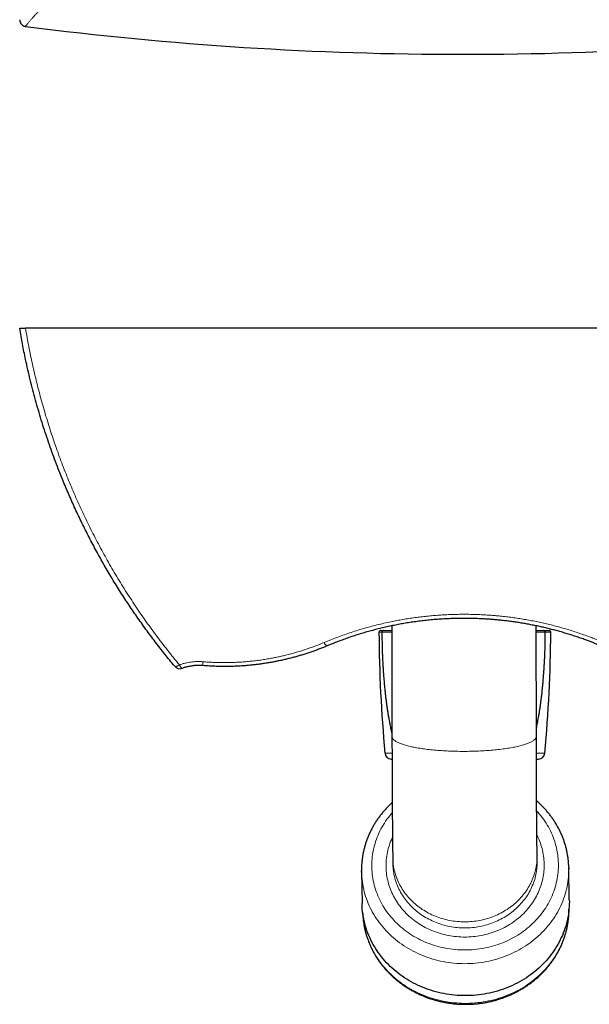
# Model space of a CAD drawing. Header units: millimetres. Extents: x 8 to 1339, y 12 to 1557.
# Tile 2 of 46: x 413 to 579, y 44 to 330. Entities that reach past the tile are written whole.
import ezdxf

# ---------------------------------------------------------------- set-up
doc = ezdxf.new("R2010")
doc.units = ezdxf.units.MM

msp = doc.modelspace()

# ---------------------------------------------------------------- linework, layer by layer
at = {"color": 7, "linetype": 'Continuous', "lineweight": 30}
for p, q in [((668.94, 240.32), (414.58, 240.32)), ((517.88, 152.41), (518.72, 152.41)), ((521.12, 153.77), (521.17, 121.58)), ((563.17, 121.65), (563.12, 153.77)), ((565.28, 152.41), (566.87, 152.41)), ((520.92, 114.96), (521.18, 114.93)), ((563.18, 114.9), (563.83, 114.96)), ((521.39, 86.34), (521.42, 84.57)), ((563.41, 85.28), (563.38, 87.04)), ((563.41, 85.04), (563.41, 85.28)), ((572.75, 74.02), (572.6, 83.32)), ((512.3, 82.31), (512.46, 73.01))]:
    msp.add_line(p, q, dxfattribs=at)
at = {"color": 252, "linetype": 'Continuous', "lineweight": 0}
for p, q in [((518.23, 151.9), (517.38, 151.9)), ((567.37, 151.9), (565.77, 151.9)), ((563.17, 121.61), (563.17, 121.65)), ((519.14, 116.76), (521.17, 116.76)), ((521.18, 114.96), (520.92, 114.96)), ((563.18, 116.76), (565.61, 116.76)), ((563.83, 114.96), (563.19, 114.96)), ((563.38, 86.69), (563.38, 87.04))]:
    msp.add_line(p, q, dxfattribs=at)
at = {"color": 252, "linetype": 'Continuous', "lineweight": 0, "flags": 128}
for points in [[(457.96, 142.01), (458, 141.97), (458.05, 141.95), (458.1, 141.93), (458.17, 141.93), (458.24, 141.93), (458.33, 141.94), (458.42, 141.96), (458.52, 141.99), (458.62, 142.03), (458.73, 142.07), (458.85, 142.13), (458.97, 142.19), (459.09, 142.26), (459.22, 142.33), (459.35, 142.42)], [(460.18, 141.4), (460.14, 141.4), (460.09, 141.4), (460.04, 141.42), (459.99, 141.46), (459.93, 141.5), (459.87, 141.56), (459.81, 141.63), (459.75, 141.71), (459.68, 141.81), (459.62, 141.91), (459.55, 142.03), (459.48, 142.15), (459.41, 142.28), (459.35, 142.42)], [(521.17, 121.58), (521.17, 121.5), (521.19, 121.38), (521.22, 121.27), (521.27, 121.15), (521.33, 121.04), (521.4, 120.93), (521.49, 120.82), (521.59, 120.7), (521.71, 120.59), (521.84, 120.48), (521.99, 120.37), (522.15, 120.26), (522.32, 120.15), (522.51, 120.05), (522.71, 119.94), (522.92, 119.84), (523.15, 119.73), (523.39, 119.63), (523.64, 119.53), (523.9, 119.43), (524.18, 119.33), (524.47, 119.23), (524.77, 119.14), (525.09, 119.04), (525.41, 118.95), (525.75, 118.86), (526.1, 118.78), (526.46, 118.69), (526.83, 118.61), (527.21, 118.52), (527.6, 118.44), (528, 118.37), (528.41, 118.29), (528.83, 118.22), (529.26, 118.15), (529.7, 118.08), (530.14, 118.01), (530.6, 117.95), (531.06, 117.89), (531.53, 117.83), (532.01, 117.77), (532.49, 117.72), (532.98, 117.67), (533.48, 117.62), (533.98, 117.58), (534.49, 117.53), (535.01, 117.5), (535.53, 117.46), (536.05, 117.42), (536.58, 117.39), (537.11, 117.37), (537.65, 117.34), (538.18, 117.32), (538.72, 117.3), (539.27, 117.28), (539.81, 117.27), (540.36, 117.26), (540.91, 117.25), (541.46, 117.25), (542.01, 117.24), (542.56, 117.25), (543.11, 117.25), (543.66, 117.26), (544.2, 117.27), (544.75, 117.28), (545.29, 117.3), (545.84, 117.32), (546.38, 117.34), (546.91, 117.37), (547.45, 117.39), (547.98, 117.42), (548.5, 117.46), (549.03, 117.5), (549.54, 117.53), (550.06, 117.58), (550.56, 117.62), (551.06, 117.67), (551.56, 117.72), (552.05, 117.77), (552.53, 117.83), (553, 117.89), (553.47, 117.95), (553.93, 118.01), (554.38, 118.08), (554.82, 118.15), (555.26, 118.22), (555.68, 118.29), (556.1, 118.37), (556.51, 118.44), (556.9, 118.52), (557.29, 118.61), (557.67, 118.69), (558.03, 118.78), (558.39, 118.86), (558.73, 118.95), (559.06, 119.04), (559.38, 119.14), (559.69, 119.23), (559.99, 119.33), (560.27, 119.43), (560.55, 119.53), (560.81, 119.63), (561.05, 119.73), (561.29, 119.84), (561.51, 119.94), (561.72, 120.05), (561.91, 120.15), (562.09, 120.26), (562.26, 120.37), (562.41, 120.48), (562.55, 120.59), (562.68, 120.7), (562.79, 120.82), (562.88, 120.93), (562.97, 121.04), (563.04, 121.15), (563.09, 121.27), (563.13, 121.38), (563.16, 121.5), (563.17, 121.61)], [(521.25, 99.41), (520.94, 99.06), (520.52, 98.54), (520.11, 98.02), (519.71, 97.48), (519.33, 96.94), (518.96, 96.38), (518.61, 95.82), (518.28, 95.25), (517.96, 94.67), (517.66, 94.09), (517.38, 93.5), (517.12, 92.9), (516.87, 92.29), (516.64, 91.68), (516.42, 91.07), (516.23, 90.45), (516.05, 89.82), (515.89, 89.2), (515.75, 88.56), (515.63, 87.93), (515.52, 87.29), (515.44, 86.65), (515.37, 86.01), (515.32, 85.37), (515.29, 84.72), (515.28, 84.08), (515.29, 83.44), (515.31, 82.79), (515.36, 82.15), (515.42, 81.51), (515.5, 80.87), (515.6, 80.23), (515.72, 79.6), (515.85, 78.96), (516.01, 78.34), (516.18, 77.71), (516.37, 77.09), (516.58, 76.48), (516.81, 75.87), (517.05, 75.26), (517.31, 74.66), (517.59, 74.07), (517.89, 73.49), (518.2, 72.91), (518.53, 72.34), (518.87, 71.78), (519.23, 71.22), (519.61, 70.68), (520, 70.14), (520.41, 69.62), (520.84, 69.1), (521.27, 68.59), (521.73, 68.1), (522.19, 67.61), (522.67, 67.14), (523.17, 66.68), (523.68, 66.23), (524.2, 65.79), (524.73, 65.37), (525.27, 64.96), (525.83, 64.56), (526.4, 64.17), (526.98, 63.8), (527.57, 63.44), (528.17, 63.1), (528.78, 62.77), (529.4, 62.46), (530.02, 62.16), (530.66, 61.87), (531.3, 61.6), (531.96, 61.35), (532.62, 61.11), (533.28, 60.88), (533.95, 60.68), (534.63, 60.49), (535.32, 60.31), (536, 60.15), (536.7, 60.01), (537.39, 59.89), (538.09, 59.78), (538.8, 59.68), (539.5, 59.61), (540.21, 59.55), (540.92, 59.51), (541.63, 59.48), (542.34, 59.47)], [(542.34, 59.47), (543.05, 59.48), (543.76, 59.51), (544.47, 59.55), (545.18, 59.61), (545.88, 59.68), (546.59, 59.78), (547.29, 59.89), (547.99, 60.01), (548.68, 60.15), (549.37, 60.31), (550.05, 60.49), (550.73, 60.68), (551.41, 60.88), (552.07, 61.11), (552.74, 61.35), (553.39, 61.6), (554.04, 61.87), (554.67, 62.16), (555.3, 62.46), (555.93, 62.77), (556.54, 63.1), (557.14, 63.44), (557.73, 63.8), (558.31, 64.17), (558.89, 64.56), (559.44, 64.96), (559.99, 65.37), (560.53, 65.79), (561.05, 66.23), (561.56, 66.68), (562.06, 67.14), (562.54, 67.61), (563.02, 68.1), (563.47, 68.59), (563.91, 69.1), (564.34, 69.62), (564.75, 70.14), (565.15, 70.68), (565.53, 71.22), (565.9, 71.78), (566.25, 72.34), (566.58, 72.91), (566.9, 73.49), (567.19, 74.07), (567.48, 74.66), (567.74, 75.26), (567.99, 75.87), (568.22, 76.48), (568.43, 77.09), (568.63, 77.71), (568.81, 78.34), (568.97, 78.96), (569.11, 79.6), (569.23, 80.23), (569.33, 80.87), (569.42, 81.51), (569.49, 82.15), (569.54, 82.79), (569.57, 83.44), (569.58, 84.08), (569.57, 84.72), (569.55, 85.37), (569.5, 86.01), (569.44, 86.65), (569.36, 87.29), (569.26, 87.93), (569.14, 88.56), (569, 89.2), (568.85, 89.82), (568.68, 90.45), (568.49, 91.07), (568.28, 91.68), (568.05, 92.29), (567.81, 92.9), (567.55, 93.5), (567.27, 94.09), (566.97, 94.67), (566.66, 95.25), (566.33, 95.82), (565.99, 96.38), (565.62, 96.94), (565.25, 97.48), (564.85, 98.02), (564.45, 98.54), (564.02, 99.06), (563.58, 99.56), (563.25, 99.93)], [(542.35, 63.23), (541.75, 63.24), (541.15, 63.26), (540.55, 63.3), (539.95, 63.35), (539.35, 63.41), (538.76, 63.49), (538.16, 63.58), (537.57, 63.69), (536.99, 63.81), (536.4, 63.94), (535.82, 64.09), (535.25, 64.25), (534.68, 64.43), (534.12, 64.62), (533.56, 64.82), (533.01, 65.04), (532.46, 65.27), (531.92, 65.51), (531.39, 65.76), (530.86, 66.03), (530.35, 66.31), (529.84, 66.6), (529.34, 66.9), (528.85, 67.22), (528.37, 67.54), (527.9, 67.88), (527.43, 68.23), (526.98, 68.59), (526.54, 68.96), (526.11, 69.34), (525.69, 69.73), (525.29, 70.13), (524.89, 70.54), (524.51, 70.96), (524.14, 71.39), (523.78, 71.83), (523.43, 72.27), (523.1, 72.73), (522.78, 73.19), (522.47, 73.66), (522.18, 74.13), (521.9, 74.62), (521.64, 75.11), (521.39, 75.6), (521.15, 76.1), (520.93, 76.61), (520.72, 77.12), (520.53, 77.64), (520.36, 78.16), (520.19, 78.68), (520.05, 79.21), (519.92, 79.75), (519.8, 80.28), (519.7, 80.82), (519.62, 81.36), (519.55, 81.9), (519.49, 82.44), (519.46, 82.99), (519.44, 83.53), (519.43, 84.08), (519.44, 84.63), (519.47, 85.17), (519.51, 85.72), (519.56, 86.26), (519.64, 86.8), (519.72, 87.34), (519.83, 87.88), (519.95, 88.41), (520.08, 88.95), (520.23, 89.47), (520.4, 90), (520.58, 90.52), (520.77, 91.04), (520.98, 91.55), (521.21, 92.06), (521.31, 92.26)], [(563.31, 92.87), (563.47, 92.56), (563.71, 92.06), (563.93, 91.55), (564.13, 91.04), (564.33, 90.52), (564.5, 90), (564.66, 89.47), (564.81, 88.95), (564.94, 88.41), (565.06, 87.88), (565.16, 87.34), (565.24, 86.8), (565.31, 86.26), (565.36, 85.72), (565.4, 85.17), (565.42, 84.63), (565.43, 84.08), (565.42, 83.53), (565.39, 82.99), (565.35, 82.44), (565.29, 81.9), (565.22, 81.36), (565.13, 80.82), (565.03, 80.28), (564.91, 79.75), (564.78, 79.21), (564.63, 78.68), (564.46, 78.16), (564.28, 77.64), (564.08, 77.12), (563.87, 76.61), (563.65, 76.1), (563.41, 75.6), (563.16, 75.11), (562.89, 74.62), (562.61, 74.13), (562.31, 73.66), (562, 73.19), (561.68, 72.73), (561.34, 72.27), (560.99, 71.83), (560.63, 71.39), (560.26, 70.96), (559.87, 70.54), (559.47, 70.13), (559.06, 69.73), (558.64, 69.34), (558.21, 68.96), (557.76, 68.59), (557.31, 68.23), (556.84, 67.88), (556.37, 67.54), (555.89, 67.22), (555.39, 66.9), (554.89, 66.6), (554.38, 66.31), (553.86, 66.03), (553.34, 65.76), (552.8, 65.51), (552.26, 65.27), (551.71, 65.04), (551.16, 64.82), (550.6, 64.62), (550.03, 64.43), (549.46, 64.25), (548.89, 64.09), (548.31, 63.94), (547.72, 63.81), (547.14, 63.69), (546.55, 63.58), (545.95, 63.49), (545.36, 63.41), (544.76, 63.35), (544.16, 63.3), (543.56, 63.26), (542.96, 63.24), (542.35, 63.23)], [(521.39, 86.34), (521.39, 86.19), (521.41, 85.7), (521.45, 85.2), (521.49, 84.7), (521.56, 84.21), (521.63, 83.71), (521.73, 83.22), (521.83, 82.73), (521.95, 82.25), (522.08, 81.77), (522.23, 81.29), (522.39, 80.81), (522.57, 80.34), (522.76, 79.87), (522.96, 79.41), (523.17, 78.95), (523.4, 78.5), (523.64, 78.05), (523.9, 77.61), (524.16, 77.17), (524.44, 76.75), (524.74, 76.33), (525.04, 75.91), (525.36, 75.5), (525.68, 75.1), (526.02, 74.71), (526.37, 74.33), (526.73, 73.96), (527.11, 73.59), (527.49, 73.23), (527.88, 72.89), (528.28, 72.55), (528.69, 72.22), (529.12, 71.9), (529.55, 71.59), (529.99, 71.29), (530.43, 71.01), (530.89, 70.73), (531.35, 70.46), (531.83, 70.21), (532.3, 69.97), (532.79, 69.73), (533.28, 69.51), (533.78, 69.3), (534.29, 69.11), (534.8, 68.92), (535.31, 68.75), (535.83, 68.59), (536.35, 68.44), (536.88, 68.31), (537.42, 68.18), (537.95, 68.07), (538.49, 67.98), (539.03, 67.89), (539.58, 67.82), (540.12, 67.76), (540.67, 67.72), (541.22, 67.68), (541.77, 67.67), (542.32, 67.66), (542.87, 67.67), (543.42, 67.68), (543.96, 67.72), (544.51, 67.76), (545.06, 67.82), (545.6, 67.89), (546.14, 67.98), (546.68, 68.07), (547.22, 68.18), (547.75, 68.31), (548.28, 68.44), (548.81, 68.59), (549.33, 68.75), (549.85, 68.92), (550.36, 69.11), (550.86, 69.3), (551.36, 69.51), (551.86, 69.73), (552.34, 69.97), (552.83, 70.21), (553.3, 70.46), (553.76, 70.73), (554.22, 71.01), (554.67, 71.29), (555.11, 71.59), (555.55, 71.9), (555.97, 72.22), (556.39, 72.55), (556.79, 72.89), (557.19, 73.23), (557.57, 73.59), (557.94, 73.96), (558.31, 74.33), (558.66, 74.71), (559, 75.1), (559.33, 75.5), (559.65, 75.91), (559.96, 76.33), (560.25, 76.75), (560.54, 77.17), (560.81, 77.61), (561.06, 78.05), (561.31, 78.5), (561.54, 78.95), (561.76, 79.41), (561.97, 79.87), (562.16, 80.34), (562.34, 80.81), (562.5, 81.29), (562.65, 81.77), (562.79, 82.25), (562.91, 82.73), (563.02, 83.22), (563.12, 83.71), (563.2, 84.21), (563.26, 84.7), (563.31, 85.2), (563.35, 85.7), (563.38, 86.19), (563.38, 86.69)], [(521.42, 84.32), (521.44, 83.93), (521.47, 83.43), (521.52, 82.94), (521.59, 82.44), (521.66, 81.95), (521.75, 81.46), (521.86, 80.97), (521.98, 80.48), (522.11, 80), (522.26, 79.52), (522.42, 79.04), (522.6, 78.57), (522.79, 78.1), (522.99, 77.64), (523.2, 77.18), (523.43, 76.73), (523.67, 76.28), (523.93, 75.84), (524.19, 75.41), (524.47, 74.98), (524.77, 74.56), (525.07, 74.14), (525.39, 73.74), (525.71, 73.34), (526.05, 72.95), (526.4, 72.56), (526.76, 72.19), (527.13, 71.82), (527.52, 71.47), (527.91, 71.12), (528.31, 70.78), (528.72, 70.45), (529.15, 70.13), (529.58, 69.83), (530.02, 69.53), (530.46, 69.24), (530.92, 68.96), (531.38, 68.7), (531.86, 68.44), (532.33, 68.2), (532.82, 67.97), (533.31, 67.75), (533.81, 67.54), (534.31, 67.34), (534.82, 67.16), (535.34, 66.98), (535.86, 66.82), (536.38, 66.68), (536.91, 66.54), (537.45, 66.42), (537.98, 66.31), (538.52, 66.21), (539.06, 66.13), (539.61, 66.06), (540.15, 66), (540.7, 65.95), (541.25, 65.92), (541.8, 65.9), (542.35, 65.89)], [(542.35, 65.89), (542.9, 65.9), (543.44, 65.92), (543.99, 65.95), (544.54, 66), (545.09, 66.06), (545.63, 66.13), (546.17, 66.21), (546.71, 66.31), (547.25, 66.42), (547.78, 66.54), (548.31, 66.68), (548.84, 66.82), (549.36, 66.98), (549.88, 67.16), (550.39, 67.34), (550.89, 67.54), (551.39, 67.75), (551.89, 67.97), (552.37, 68.2), (552.85, 68.44), (553.33, 68.7), (553.79, 68.96), (554.25, 69.24), (554.7, 69.53), (555.14, 69.83), (555.58, 70.13), (556, 70.45), (556.41, 70.78), (556.82, 71.12), (557.21, 71.47), (557.6, 71.82), (557.97, 72.19), (558.34, 72.56), (558.69, 72.95), (559.03, 73.34), (559.36, 73.74), (559.68, 74.14), (559.99, 74.56), (560.28, 74.98), (560.57, 75.41), (560.84, 75.84), (561.09, 76.28), (561.34, 76.73), (561.57, 77.18), (561.79, 77.64), (561.99, 78.1), (562.19, 78.57), (562.37, 79.04), (562.53, 79.52), (562.68, 80), (562.82, 80.48), (562.94, 80.97), (563.05, 81.46), (563.14, 81.95), (563.23, 82.44), (563.29, 82.94), (563.34, 83.43), (563.38, 83.93), (563.41, 84.43), (563.41, 84.92), (563.41, 85.04)], [(572.6, 83.08), (572.6, 82.81), (572.59, 82.1), (572.55, 81.38), (572.5, 80.67), (572.42, 79.96), (572.33, 79.25), (572.21, 78.54), (572.08, 77.83), (571.92, 77.13), (571.74, 76.43), (571.55, 75.74), (571.33, 75.05), (571.09, 74.37), (570.84, 73.69), (570.56, 73.02), (570.27, 72.35), (569.95, 71.7), (569.62, 71.05), (569.27, 70.41), (568.9, 69.77), (568.51, 69.15), (568.1, 68.53), (567.68, 67.93), (567.24, 67.33), (566.78, 66.75), (566.31, 66.18), (565.82, 65.62), (565.31, 65.07), (564.79, 64.53), (564.25, 64), (563.7, 63.49), (563.13, 62.99), (562.55, 62.51), (561.95, 62.03), (561.35, 61.58), (560.73, 61.13), (560.09, 60.71), (559.44, 60.29), (558.79, 59.89), (558.12, 59.51), (557.44, 59.15), (556.75, 58.8), (556.05, 58.46), (555.34, 58.15), (554.62, 57.85), (553.9, 57.57), (553.16, 57.3), (552.42, 57.05), (551.67, 56.82), (550.92, 56.61), (550.16, 56.42), (549.39, 56.24), (548.62, 56.08), (547.85, 55.94), (547.07, 55.82), (546.29, 55.72), (545.5, 55.64), (544.72, 55.57), (543.93, 55.52), (543.14, 55.5), (542.35, 55.49)], [(542.35, 55.49), (541.56, 55.5), (540.77, 55.52), (539.99, 55.57), (539.2, 55.64), (538.42, 55.72), (537.64, 55.82), (536.86, 55.94), (536.08, 56.08), (535.32, 56.24), (534.55, 56.42), (533.79, 56.61), (533.04, 56.82), (532.29, 57.05), (531.55, 57.3), (530.82, 57.57), (530.1, 57.85), (529.38, 58.15), (528.67, 58.46), (527.98, 58.8), (527.29, 59.15), (526.61, 59.51), (525.95, 59.89), (525.29, 60.29), (524.65, 60.71), (524.02, 61.13), (523.4, 61.58), (522.79, 62.03), (522.2, 62.51), (521.62, 62.99), (521.06, 63.49), (520.51, 64), (519.98, 64.53), (519.46, 65.07), (518.96, 65.62), (518.47, 66.18), (518, 66.75), (517.55, 67.33), (517.11, 67.93), (516.69, 68.53), (516.29, 69.15), (515.91, 69.77), (515.54, 70.41), (515.2, 71.05), (514.87, 71.7), (514.56, 72.35), (514.27, 73.02), (514, 73.69), (513.75, 74.37), (513.51, 75.05), (513.3, 75.74), (513.11, 76.43), (512.94, 77.13), (512.79, 77.83), (512.66, 78.54), (512.55, 79.25), (512.46, 79.96), (512.39, 80.67), (512.34, 81.38), (512.31, 82.07)], [(512.66, 70.26), (512.67, 69.99), (512.71, 69.28), (512.77, 68.57), (512.85, 67.86), (512.96, 67.15), (513.08, 66.45), (513.22, 65.75), (513.39, 65.06), (513.57, 64.36), (513.77, 63.68), (513.99, 62.99), (514.24, 62.32), (514.5, 61.65), (514.78, 60.98), (515.08, 60.33), (515.4, 59.68), (515.74, 59.04), (516.09, 58.4), (516.47, 57.78), (516.86, 57.16), (517.27, 56.56), (517.7, 55.96), (518.14, 55.38), (518.61, 54.8), (519.08, 54.24), (519.58, 53.69), (520.09, 53.15), (520.61, 52.62), (521.15, 52.11), (521.71, 51.6), (522.28, 51.12), (522.86, 50.64), (523.46, 50.18), (524.07, 49.73), (524.69, 49.3), (525.33, 48.89), (525.98, 48.48), (526.63, 48.1), (527.3, 47.73), (527.98, 47.37), (528.67, 47.04), (529.37, 46.72), (530.08, 46.41), (530.8, 46.12), (531.53, 45.85), (532.26, 45.6), (533, 45.37), (533.75, 45.15), (534.5, 44.95), (535.26, 44.77), (536.02, 44.6), (536.79, 44.46), (537.56, 44.33), (538.34, 44.22), (539.12, 44.13), (539.9, 44.06), (540.68, 44), (541.46, 43.97), (542.25, 43.95), (543.03, 43.95), (543.82, 43.97), (544.6, 44.01), (545.39, 44.07), (546.17, 44.15), (546.95, 44.24), (547.72, 44.36), (548.49, 44.49), (549.26, 44.64), (550.03, 44.81), (550.78, 44.99), (551.54, 45.2), (552.28, 45.42), (553.02, 45.66), (553.76, 45.92), (554.48, 46.19), (555.2, 46.48), (555.91, 46.79), (556.61, 47.12), (557.3, 47.46), (557.98, 47.82), (558.65, 48.19), (559.31, 48.58), (559.96, 48.98), (560.59, 49.4), (561.21, 49.84), (561.82, 50.29), (562.42, 50.75), (563.01, 51.23), (563.58, 51.72), (564.13, 52.23), (564.67, 52.75), (565.2, 53.28), (565.71, 53.82), (566.2, 54.37), (566.68, 54.94), (567.14, 55.52), (567.59, 56.1), (568.01, 56.7), (568.43, 57.31), (568.82, 57.93), (569.19, 58.55), (569.55, 59.19), (569.89, 59.83), (570.21, 60.48), (570.51, 61.14), (570.79, 61.81), (571.05, 62.48), (571.29, 63.16), (571.52, 63.84), (571.72, 64.53), (571.9, 65.22), (572.07, 65.92), (572.21, 66.62), (572.33, 67.32), (572.44, 68.03), (572.52, 68.74), (572.58, 69.45), (572.62, 70.16), (572.64, 70.87), (572.65, 71.27)]]:
    msp.add_lwpolyline(points, dxfattribs=at)
at = {"color": 7, "linetype": 'Continuous', "lineweight": 30, "flags": 128}
for points in [[(521.42, 84.57), (521.42, 84.43), (521.42, 84.32)], [(572.59, 83.55), (572.59, 83.53), (572.6, 83.08)], [(512.31, 82.07), (512.31, 82.1), (512.3, 82.53)], [(572.75, 74.02), (572.76, 73.51), (572.74, 72.8), (572.71, 72.08), (572.65, 71.37), (572.58, 70.66), (572.48, 69.95), (572.37, 69.24), (572.23, 68.53), (572.08, 67.83), (571.9, 67.14), (571.7, 66.44), (571.49, 65.75), (571.25, 65.07), (570.99, 64.39), (570.72, 63.72), (570.42, 63.06), (570.11, 62.4), (569.78, 61.75), (569.42, 61.11), (569.05, 60.48), (568.67, 59.85), (568.26, 59.24), (567.84, 58.63), (567.4, 58.04), (566.94, 57.45), (566.46, 56.88), (565.97, 56.32), (565.47, 55.77), (564.94, 55.23), (564.41, 54.7), (563.85, 54.19), (563.29, 53.69), (562.71, 53.21), (562.11, 52.74), (561.5, 52.28), (560.88, 51.84), (560.25, 51.41), (559.6, 50.99), (558.94, 50.6), (558.27, 50.22), (557.59, 49.85), (556.9, 49.5), (556.2, 49.17), (555.5, 48.85), (554.78, 48.55), (554.05, 48.27), (553.32, 48), (552.58, 47.76), (551.83, 47.53), (551.07, 47.31), (550.31, 47.12), (549.55, 46.94), (548.78, 46.79), (548, 46.65), (547.22, 46.53), (546.44, 46.42), (545.66, 46.34), (544.87, 46.27), (544.08, 46.23), (543.3, 46.2), (542.51, 46.19), (541.72, 46.2), (540.93, 46.23), (540.14, 46.27), (539.36, 46.34), (538.57, 46.42), (537.79, 46.53), (537.01, 46.65), (536.24, 46.79), (535.47, 46.94), (534.71, 47.12), (533.95, 47.31), (533.19, 47.53), (532.45, 47.76), (531.71, 48), (530.98, 48.27), (530.25, 48.55), (529.54, 48.85), (528.83, 49.17), (528.13, 49.5), (527.45, 49.85), (526.77, 50.22), (526.1, 50.6), (525.45, 50.99), (524.8, 51.41), (524.17, 51.84), (523.56, 52.28), (522.95, 52.74), (522.36, 53.21), (521.78, 53.69), (521.22, 54.19), (520.67, 54.7), (520.13, 55.23), (519.62, 55.77), (519.11, 56.32), (518.63, 56.88), (518.16, 57.45), (517.7, 58.04), (517.27, 58.63), (516.85, 59.24), (516.45, 59.85), (516.06, 60.48), (515.7, 61.11), (515.35, 61.75), (515.02, 62.4), (514.71, 63.06), (514.42, 63.72), (514.15, 64.39), (513.9, 65.07), (513.67, 65.75), (513.46, 66.44), (513.27, 67.14), (513.1, 67.83), (512.94, 68.53), (512.81, 69.24), (512.7, 69.95), (512.61, 70.66), (512.54, 71.37), (512.49, 72.08), (512.46, 72.8), (512.46, 73.01)]]:
    msp.add_lwpolyline(points, dxfattribs=at)
at = {"color": 7, "linetype": 'Continuous', "lineweight": 30}
for centre, radius, start, end in [((541.81, 1320.25), 1000.23, 262.69229, 277.30195), ((517.88, 151.91), 0.5, 90, 180.3568), ((919.37, 154.41), 402, 180.3568, 185.3731), ((518.73, 151.91), 0.5, 90, 180.1593), ((565.26, 151.91), 0.5, 359.8389, 90), ((165.38, 154.41), 402, 354.6269, 359.6432), ((566.87, 151.91), 0.5, 359.6432, 90), ((459.5, 143.29), 2, 219.8073, 289.7168), ((521.13, 116.95), 2, 185.3731, 264.1392), ((563.62, 116.95), 2, 275.8608, 354.6269)]:
    msp.add_arc(centre, radius, start, end, dxfattribs=at)
at = {"color": 252, "linetype": 'Continuous', "lineweight": 0}
for centre, radius, start, end in [((518.3, 144.46), 7.44, 90.1024, 90.5179), ((518.76, 151.93), 0.475, 93.4591, 183.1935), ((565.23, 151.94), 0.47, 356.0118, 85.5011), ((565.68, 140.39), 11.51, 89.5712, 89.9102), ((503.04, 149.42), 1.66, 197.0334, 243.6191), ((472.01, 142.64), 5.86, 173.3569, 184.3872)]:
    msp.add_arc(centre, radius, start, end, dxfattribs=at)
for points, knots in [([(414.58, 328.14), (414.73, 328.35), (415.04, 328.75), (415.53, 329.38), (416.06, 330.01), (416.62, 330.65), (417.22, 331.3), (417.85, 331.96), (418.52, 332.62), (419.22, 333.3), (419.95, 333.99), (420.73, 334.68), (421.53, 335.39), (422.38, 336.11), (423.26, 336.84), (424.17, 337.57), (425.12, 338.31), (426.1, 339.07), (427.12, 339.83), (428.17, 340.59), (429.25, 341.36), (430.36, 342.14), (431.5, 342.93), (432.68, 343.72), (433.89, 344.52), (435.13, 345.32), (436.4, 346.13), (437.7, 346.94), (439.04, 347.76), (440.4, 348.59), (441.8, 349.42), (443.23, 350.25), (444.7, 351.1), (446.21, 351.95), (447.74, 352.8), (449.31, 353.66), (450.9, 354.53), (452.53, 355.39), (454.19, 356.26), (455.88, 357.14), (457.6, 358.01), (458.76, 358.59), (459.35, 358.89)], [0, 0, 0, 0, 0.024484, 0.048972, 0.07346, 0.097948, 0.122432, 0.147023, 0.171617, 0.196212, 0.220806, 0.245397, 0.270311, 0.295228, 0.320146, 0.345063, 0.369976, 0.394997, 0.420021, 0.445046, 0.47007, 0.49509, 0.520074, 0.545061, 0.570048, 0.595035, 0.620019, 0.645105, 0.670195, 0.695285, 0.720375, 0.745461, 0.770861, 0.796263, 0.821667, 0.84707, 0.872469, 0.897973, 0.923481, 0.948989, 0.974496, 1, 1, 1, 1]), ([(414.58, 240.32), (414.73, 239.43), (415.04, 237.65), (415.53, 234.99), (416.06, 232.35), (416.62, 229.71), (417.22, 227.08), (417.85, 224.45), (418.52, 221.83), (419.22, 219.22), (419.95, 216.63), (420.73, 214.03), (421.53, 211.44), (422.38, 208.84), (423.26, 206.26), (424.17, 203.7), (425.12, 201.14), (426.1, 198.6), (427.12, 196.06), (428.17, 193.55), (429.25, 191.04), (430.36, 188.56), (431.5, 186.09), (432.68, 183.65), (433.89, 181.21), (435.13, 178.8), (436.4, 176.4), (437.7, 174.02), (439.04, 171.65), (440.4, 169.3), (441.8, 166.97), (443.23, 164.65), (444.7, 162.34), (446.21, 160.05), (447.74, 157.77), (449.31, 155.51), (450.9, 153.28), (452.53, 151.06), (454.19, 148.86), (455.88, 146.69), (457.6, 144.54), (458.76, 143.12), (459.35, 142.42)], [0, 0, 0, 0, 0.024484, 0.048972, 0.07346, 0.097948, 0.122432, 0.147023, 0.171617, 0.196212, 0.220806, 0.245397, 0.270311, 0.295228, 0.320146, 0.345063, 0.369976, 0.394997, 0.420021, 0.445046, 0.47007, 0.49509, 0.520074, 0.545061, 0.570048, 0.595035, 0.620019, 0.645105, 0.670195, 0.695285, 0.720375, 0.745461, 0.770861, 0.796263, 0.821667, 0.84707, 0.872469, 0.897973, 0.923481, 0.948989, 0.974496, 1, 1, 1, 1]), ([(501.46, 148.93), (502.11, 149.2), (503.4, 149.74), (505.36, 150.49), (507.33, 151.2), (509.31, 151.88), (511.3, 152.51), (513.3, 153.1), (515.3, 153.65), (517.3, 154.16), (519.31, 154.63), (521.22, 155.03), (523.05, 155.39), (524.78, 155.69), (526.52, 155.97), (528.26, 156.21), (530.02, 156.43), (531.79, 156.62), (533.58, 156.78), (535.36, 156.91), (537.15, 157.01), (538.96, 157.08), (540.77, 157.12), (542.6, 157.13), (544.42, 157.11), (546.25, 157.05), (547.98, 156.97), (549.61, 156.86), (551.13, 156.74), (552.74, 156.59), (554.41, 156.41), (556.16, 156.19), (557.9, 155.94), (559.64, 155.66), (561.37, 155.35), (563.11, 155.01), (564.86, 154.64), (566.59, 154.24), (568.31, 153.81), (570.04, 153.35), (571.76, 152.86), (573.48, 152.33), (575.19, 151.78), (576.89, 151.2), (578.49, 150.63), (579.98, 150.06), (581.38, 149.51), (582.3, 149.13), (582.77, 148.93)], [0, 0, 0, 0, 0.02555, 0.0511, 0.076335, 0.101577, 0.126818, 0.152053, 0.176757, 0.201468, 0.226178, 0.250883, 0.271858, 0.292839, 0.313822, 0.334803, 0.355778, 0.377092, 0.398411, 0.419733, 0.441053, 0.462367, 0.484064, 0.505767, 0.527472, 0.549176, 0.570873, 0.589122, 0.607372, 0.625621, 0.646584, 0.667551, 0.688521, 0.709489, 0.730451, 0.751748, 0.773051, 0.794355, 0.815658, 0.836955, 0.858627, 0.880304, 0.901984, 0.923662, 0.945334, 0.963556, 0.981778, 1, 1, 1, 1]), ([(518.29, 151.9), (518.29, 151.1), (518.3, 149.5), (518.36, 147.09), (518.45, 144.68), (518.56, 142.43), (518.7, 140.35), (518.84, 138.43), (519.02, 136.42), (519.23, 134.33), (519.49, 132.16), (519.75, 130.21), (520.01, 128.5), (520.26, 127), (520.51, 125.63), (520.76, 124.39), (520.97, 123.42), (521.11, 122.82), (521.17, 122.59)], [0, 0, 0, 0, 0.08155, 0.163109, 0.244667, 0.326216, 0.391479, 0.456745, 0.522008, 0.596028, 0.670052, 0.744069, 0.795497, 0.846928, 0.898353, 0.937115, 0.975889, 1, 1, 1, 1]), ([(521.12, 151.9), (521.02, 151.9), (520.7, 151.9), (520.21, 151.9), (519.7, 151.9), (519.28, 151.9), (518.93, 151.9), (518.6, 151.9), (518.39, 151.9), (518.29, 151.9)], [0, 0, 0, 0, 0.091616, 0.28673, 0.482127, 0.611471, 0.740815, 0.870408, 1, 1, 1, 1]), ([(565.7, 151.9), (565.59, 151.9), (565.31, 151.9), (564.84, 151.9), (564.27, 151.9), (563.7, 151.9), (563.3, 151.9), (563.12, 151.9)], [0, 0, 0, 0, 0.139274, 0.361916, 0.584865, 0.808742, 1, 1, 1, 1]), ([(563.16, 124.33), (563.2, 124.48), (563.32, 125.03), (563.51, 126.01), (563.74, 127.26), (563.98, 128.73), (564.24, 130.4), (564.49, 132.28), (564.72, 134.17), (564.86, 135.47), (565.01, 136.97), (565.16, 138.67), (565.34, 141.16), (565.49, 143.74), (565.6, 146.41), (565.68, 149.16), (565.69, 150.99), (565.7, 151.9)], [0, 0, 0, 0, 0.016096, 0.062031, 0.107965, 0.153864, 0.222481, 0.291108, 0.359739, 0.428361, 0.432556, 0.522616, 0.612683, 0.702745, 0.801828, 0.900917, 1, 1, 1, 1]), ([(466.19, 143.32), (466.69, 143.28), (467.69, 143.21), (469.2, 143.13), (470.71, 143.08), (472.22, 143.06), (473.73, 143.08), (475.24, 143.12), (476.76, 143.19), (478.29, 143.3), (479.85, 143.44), (481.42, 143.61), (482.99, 143.82), (484.55, 144.06), (486.02, 144.32), (487.4, 144.59), (488.69, 144.86), (489.97, 145.16), (491.24, 145.48), (492.49, 145.81), (493.85, 146.21), (495.31, 146.66), (496.87, 147.18), (498.41, 147.73), (499.95, 148.31), (500.95, 148.73), (501.46, 148.93)], [0, 0, 0, 0, 0.041449, 0.082909, 0.124368, 0.165817, 0.207579, 0.249351, 0.291122, 0.332884, 0.376603, 0.420339, 0.464081, 0.507817, 0.551537, 0.588264, 0.624994, 0.661721, 0.697871, 0.734024, 0.770174, 0.816128, 0.862098, 0.908075, 0.954046, 1, 1, 1, 1]), ([(459.35, 142.42), (459.49, 142.47), (459.78, 142.57), (460.22, 142.7), (460.67, 142.83), (461.23, 142.97), (461.93, 143.12), (462.75, 143.25), (463.52, 143.33), (464.24, 143.37), (464.89, 143.38), (465.54, 143.37), (465.97, 143.34), (466.19, 143.32)], [0, 0, 0, 0, 0.0670477, 0.1340953, 0.2013894, 0.2686834, 0.3887099, 0.5088285, 0.6288501, 0.7215927, 0.8144269, 0.9072595, 1, 1, 1, 1])]:
    msp.add_open_spline(points, degree=3, knots=knots, dxfattribs=at)
at = {"color": 7, "linetype": 'Continuous', "lineweight": 30}
for points, knots in [([(412.88, 330.1), (412.89, 330.03), (412.89, 329.88), (412.93, 329.65), (412.99, 329.44), (413.08, 329.23), (413.19, 329.03), (413.32, 328.84), (413.47, 328.68), (413.64, 328.53), (413.82, 328.41), (414.01, 328.3), (414.21, 328.22), (414.4, 328.17), (414.53, 328.15), (414.58, 328.14)], [0, 0, 0, 0, 0.079711, 0.159664, 0.23936, 0.319173, 0.399248, 0.479049, 0.556873, 0.634954, 0.712776, 0.789118, 0.865703, 0.942051, 1, 1, 1, 1]), ([(457.96, 142.01), (457.48, 142.59), (456.52, 143.75), (455.1, 145.52), (453.69, 147.3), (452.31, 149.1), (450.94, 150.91), (449.6, 152.74), (448.27, 154.59), (446.96, 156.46), (445.67, 158.34), (444.4, 160.23), (443.15, 162.14), (441.91, 164.07), (440.7, 166.02), (439.51, 167.98), (438.34, 169.96), (437.19, 171.95), (436.06, 173.96), (434.95, 175.98), (433.86, 178.02), (432.8, 180.07), (431.75, 182.14), (430.73, 184.22), (429.73, 186.31), (428.77, 188.39), (427.84, 190.46), (426.94, 192.51), (426.06, 194.57), (425.11, 196.88), (424.1, 199.43), (423.03, 202.23), (422.01, 205.05), (421.02, 207.89), (420.07, 210.75), (419.17, 213.63), (418.3, 216.52), (417.48, 219.44), (416.69, 222.37), (415.95, 225.32), (415.25, 228.28), (414.65, 231.02), (414.13, 233.51), (413.69, 235.77), (413.27, 238.04), (413.01, 239.56), (412.88, 240.32)], [0, 0, 0, 0, 0.020905, 0.041811, 0.062715, 0.083641, 0.104567, 0.125493, 0.146492, 0.167491, 0.188489, 0.209509, 0.230529, 0.251549, 0.272664, 0.293779, 0.314894, 0.336031, 0.357169, 0.378306, 0.399517, 0.420729, 0.441941, 0.463175, 0.48441, 0.505644, 0.526125, 0.546605, 0.567095, 0.587585, 0.614905, 0.642227, 0.669548, 0.696919, 0.724291, 0.751662, 0.779161, 0.806662, 0.834161, 0.861713, 0.889267, 0.916819, 0.937609, 0.958399, 0.9792, 1, 1, 1, 1]), ([(412.88, 240.32), (412.89, 240.32), (412.89, 240.32), (412.93, 240.32), (412.99, 240.32), (413.08, 240.32), (413.19, 240.32), (413.32, 240.32), (413.47, 240.32), (413.64, 240.32), (413.82, 240.32), (414.01, 240.32), (414.21, 240.32), (414.4, 240.32), (414.53, 240.32), (414.58, 240.32)], [0, 0, 0, 0, 0.079711, 0.159664, 0.23936, 0.319173, 0.399248, 0.479049, 0.556873, 0.634954, 0.712776, 0.789118, 0.865703, 0.942051, 1, 1, 1, 1]), ([(581.92, 147.94), (581.57, 148.08), (580.89, 148.36), (579.85, 148.78), (578.81, 149.18), (577.66, 149.61), (576.38, 150.07), (574.99, 150.55), (573.58, 151.01), (572.17, 151.46), (570.75, 151.88), (569.33, 152.28), (567.93, 152.65), (566.53, 153), (565.13, 153.34), (563.71, 153.65), (562.29, 153.94), (560.88, 154.22), (559.48, 154.47), (558.08, 154.7), (556.68, 154.91), (555.27, 155.1), (553.86, 155.27), (552.55, 155.41), (551.36, 155.52), (550.27, 155.62), (549.19, 155.7), (547.76, 155.79), (546, 155.87), (544.13, 155.92), (542.49, 155.94), (541.09, 155.94), (539.51, 155.91), (537.76, 155.85), (535.83, 155.75), (533.91, 155.62), (532.05, 155.45), (530.26, 155.26), (528.52, 155.04), (526.79, 154.8), (525.08, 154.53), (523.41, 154.23), (521.75, 153.91), (520.09, 153.56), (518.43, 153.18), (516.78, 152.78), (515.14, 152.35), (513.5, 151.89), (511.87, 151.4), (510.25, 150.89), (508.64, 150.35), (507.04, 149.79), (505.45, 149.2), (503.87, 148.58), (502.83, 148.15), (502.31, 147.94)], [0, 0, 0, 0, 0.013832, 0.027664, 0.041503, 0.055343, 0.07354, 0.091738, 0.109935, 0.128175, 0.146416, 0.164656, 0.18231, 0.199965, 0.217619, 0.235314, 0.253009, 0.270704, 0.287967, 0.305231, 0.322494, 0.339796, 0.357099, 0.374401, 0.387618, 0.400834, 0.414059, 0.427283, 0.45281, 0.478337, 0.495392, 0.512448, 0.529504, 0.552859, 0.576215, 0.599613, 0.623012, 0.644281, 0.66555, 0.686851, 0.708152, 0.728614, 0.749083, 0.769894, 0.790706, 0.811516, 0.832392, 0.85327, 0.874147, 0.895089, 0.916034, 0.936976, 0.957984, 0.978993, 1, 1, 1, 1]), ([(518.24, 151.9), (518.24, 151.83), (518.23, 151.29), (518.25, 150.28), (518.27, 148.89), (518.3, 147.5), (518.34, 146.1), (518.4, 144.72), (518.46, 143.34), (518.54, 141.99), (518.62, 140.65), (518.71, 139.34), (518.82, 138.03), (518.93, 136.75), (519.05, 135.48), (519.18, 134.23), (519.32, 133.03), (519.46, 131.87), (519.61, 130.76), (519.76, 129.69), (519.92, 128.66), (520.08, 127.66), (520.24, 126.72), (520.4, 125.85), (520.55, 125.06), (520.7, 124.32), (520.85, 123.6), (521.01, 122.91), (521.12, 122.45), (521.17, 122.24)], [0, 0, 0, 0, 0.0075659, 0.0542323, 0.1008787, 0.1474971, 0.194081, 0.2406464, 0.2866101, 0.3319586, 0.3767202, 0.4209225, 0.4645921, 0.5077542, 0.5504755, 0.592908, 0.6334399, 0.6723032, 0.7097105, 0.7458344, 0.7808165, 0.8147744, 0.847807, 0.8767773, 0.9035026, 0.9285923, 0.9523783, 0.9776073, 1, 1, 1, 1]), ([(518.73, 152.41), (518.9, 152.41), (519.24, 152.41), (519.8, 152.41), (520.4, 152.41), (520.84, 152.41), (521.09, 152.41), (521.12, 152.41)], [0, 0, 0, 0, 0.243107, 0.486424, 0.729741, 0.972848, 1, 1, 1, 1]), ([(563.12, 152.41), (563.25, 152.41), (563.6, 152.41), (564.14, 152.41), (564.72, 152.41), (565.08, 152.41), (565.26, 152.41)], [0, 0, 0, 0, 0.1694437, 0.4462594, 0.7231843, 1, 1, 1, 1]), ([(563.16, 123.91), (563.2, 124.05), (563.28, 124.43), (563.41, 125.07), (563.56, 125.86), (563.72, 126.7), (563.88, 127.59), (564.03, 128.54), (564.19, 129.51), (564.33, 130.51), (564.47, 131.54), (564.61, 132.6), (564.74, 133.7), (564.87, 134.84), (564.99, 136.02), (565.1, 137.25), (565.21, 138.51), (565.31, 139.8), (565.4, 141.09), (565.48, 142.4), (565.55, 143.72), (565.61, 145.06), (565.67, 146.43), (565.71, 147.8), (565.74, 149.19), (565.76, 150.56), (565.76, 151.47), (565.76, 151.9)], [0, 0, 0, 0, 0.015137, 0.041887, 0.070157, 0.100341, 0.13304, 0.167192, 0.202174, 0.238074, 0.274977, 0.312984, 0.352213, 0.392801, 0.434916, 0.478759, 0.524257, 0.569716, 0.615696, 0.662217, 0.709305, 0.756987, 0.80529, 0.854246, 0.903728, 0.953203, 1, 1, 1, 1]), ([(502.31, 147.94), (501.94, 147.78), (501.2, 147.48), (500.09, 147.04), (498.96, 146.62), (497.82, 146.22), (496.68, 145.83), (495.53, 145.46), (494.36, 145.1), (493.18, 144.76), (492, 144.45), (490.81, 144.14), (489.61, 143.86), (488.4, 143.6), (487.18, 143.35), (485.96, 143.12), (484.74, 142.91), (483.51, 142.73), (482.27, 142.56), (481.03, 142.41), (479.79, 142.28), (478.45, 142.16), (477.01, 142.07), (475.47, 141.99), (473.92, 141.95), (472.37, 141.93), (470.82, 141.95), (469.27, 142), (467.72, 142.08), (466.68, 142.16), (466.17, 142.2)], [0, 0, 0, 0, 0.032745, 0.065497, 0.098427, 0.131357, 0.164321, 0.197285, 0.230583, 0.263882, 0.297216, 0.330551, 0.364114, 0.397678, 0.431279, 0.464881, 0.498532, 0.532182, 0.565872, 0.599562, 0.633256, 0.66696, 0.708475, 0.74999, 0.79158, 0.833171, 0.874839, 0.916508, 0.958254, 1, 1, 1, 1]), ([(466.17, 142.2), (465.98, 142.21), (465.61, 142.23), (465.06, 142.25), (464.5, 142.24), (463.95, 142.21), (463.39, 142.16), (462.83, 142.08), (462.28, 141.99), (461.78, 141.88), (461.33, 141.77), (460.94, 141.66), (460.55, 141.54), (460.3, 141.45), (460.18, 141.4)], [0, 0, 0, 0, 0.089898, 0.180035, 0.270352, 0.360942, 0.451709, 0.544201, 0.637242, 0.730463, 0.797749, 0.865102, 0.932518, 1, 1, 1, 1]), ([(521.17, 121.58), (521.17, 121.45), (521.17, 121.08), (521.17, 120.46), (521.17, 119.73), (521.17, 119.01), (521.17, 118.29), (521.18, 117.57), (521.18, 116.85), (521.18, 116.14), (521.18, 115.43), (521.18, 114.72), (521.19, 114.02), (521.19, 113.32), (521.19, 112.63), (521.19, 111.94), (521.19, 111.26), (521.2, 110.58), (521.2, 109.9), (521.2, 109.23), (521.21, 108.56), (521.21, 107.9), (521.21, 107.25), (521.21, 106.6), (521.22, 105.95), (521.22, 105.31), (521.22, 104.68), (521.23, 104.05), (521.23, 103.43), (521.23, 102.81), (521.24, 102.21), (521.24, 101.6), (521.24, 101.01), (521.25, 100.42), (521.25, 99.84), (521.25, 99.26), (521.26, 98.69), (521.26, 98.13), (521.27, 97.58), (521.27, 97.03), (521.27, 96.49), (521.28, 95.96), (521.28, 95.44), (521.29, 94.92), (521.29, 94.42), (521.3, 93.92), (521.3, 93.43), (521.31, 92.94), (521.31, 92.47), (521.32, 92), (521.32, 91.54), (521.32, 91.09), (521.33, 90.65), (521.33, 90.22), (521.34, 89.79), (521.34, 89.38), (521.35, 88.97), (521.36, 88.58), (521.36, 88.19), (521.37, 87.81), (521.37, 87.44), (521.38, 87.07), (521.38, 86.72), (521.39, 86.48), (521.39, 86.36), (521.39, 86.34)], [0, 0, 0, 0, 0.00848, 0.024595, 0.040711, 0.056827, 0.072944, 0.089062, 0.10518, 0.121299, 0.137419, 0.15354, 0.169662, 0.185786, 0.20191, 0.218035, 0.234162, 0.25029, 0.266419, 0.28255, 0.298683, 0.314817, 0.330953, 0.347091, 0.363231, 0.379373, 0.395518, 0.411665, 0.427814, 0.443967, 0.460122, 0.476281, 0.492443, 0.508608, 0.524777, 0.540951, 0.557129, 0.573311, 0.589499, 0.605692, 0.621891, 0.638096, 0.654307, 0.670527, 0.686754, 0.702989, 0.719234, 0.735489, 0.751755, 0.768033, 0.784324, 0.800629, 0.81695, 0.833289, 0.849647, 0.866026, 0.882429, 0.898858, 0.915317, 0.931809, 0.948338, 0.96491, 0.981531, 0.997388, 1, 1, 1, 1]), ([(563.38, 87.04), (563.38, 87.1), (563.38, 87.25), (563.37, 87.5), (563.37, 87.82), (563.37, 88.14), (563.36, 88.48), (563.36, 88.82), (563.35, 89.18), (563.35, 89.54), (563.34, 89.92), (563.34, 90.31), (563.33, 90.7), (563.33, 91.11), (563.32, 91.52), (563.32, 91.95), (563.31, 92.38), (563.31, 92.83), (563.3, 93.28), (563.3, 93.75), (563.3, 94.22), (563.29, 94.7), (563.29, 95.19), (563.28, 95.68), (563.28, 96.19), (563.27, 96.7), (563.27, 97.23), (563.27, 97.76), (563.26, 98.29), (563.26, 98.84), (563.25, 99.39), (563.25, 99.96), (563.25, 100.52), (563.24, 101.1), (563.24, 101.68), (563.24, 102.27), (563.23, 102.87), (563.23, 103.47), (563.23, 104.08), (563.22, 104.7), (563.22, 105.32), (563.22, 105.95), (563.21, 106.58), (563.21, 107.23), (563.21, 107.87), (563.21, 108.52), (563.2, 109.18), (563.2, 109.84), (563.2, 110.51), (563.2, 111.18), (563.19, 111.86), (563.19, 112.54), (563.19, 113.22), (563.19, 113.91), (563.18, 114.61), (563.18, 115.31), (563.18, 116.01), (563.18, 116.71), (563.18, 117.42), (563.18, 118.13), (563.17, 118.85), (563.17, 119.57), (563.17, 120.29), (563.17, 120.98), (563.17, 121.43), (563.17, 121.65)], [0, 0, 0, 0, 0.0084652, 0.0240139, 0.0396017, 0.0552393, 0.0709216, 0.0866439, 0.1024021, 0.1181927, 0.1340124, 0.1498586, 0.1657287, 0.1816206, 0.1975322, 0.2134618, 0.2294079, 0.245369, 0.2613439, 0.2773315, 0.2933307, 0.3093406, 0.3253604, 0.3413893, 0.3574267, 0.3734719, 0.3895244, 0.4055836, 0.421649, 0.4377203, 0.453797, 0.4698788, 0.4859653, 0.5020563, 0.5181514, 0.5342503, 0.5503529, 0.5664589, 0.5825681, 0.5986803, 0.6147953, 0.6309129, 0.6470331, 0.6631555, 0.6792802, 0.695407, 0.7115357, 0.7276663, 0.7437986, 0.7599325, 0.776068, 0.7922049, 0.8083432, 0.8244828, 0.8406235, 0.8567655, 0.8729085, 0.8890525, 0.9051974, 0.9213432, 0.9374899, 0.9536373, 0.9697854, 0.9859342, 1, 1, 1, 1]), ([(521.24, 102.37), (521.13, 102.27), (520.88, 102.05), (520.51, 101.69), (520.11, 101.3), (519.73, 100.9), (519.35, 100.49), (518.98, 100.08), (518.62, 99.66), (518.27, 99.24), (517.92, 98.81), (517.59, 98.37), (517.27, 97.93), (516.95, 97.48), (516.65, 97.03), (516.35, 96.57), (516.07, 96.11), (515.79, 95.64), (515.52, 95.16), (515.27, 94.69), (515.02, 94.2), (514.78, 93.72), (514.56, 93.23), (514.34, 92.73), (514.14, 92.24), (513.94, 91.73), (513.76, 91.23), (513.59, 90.72), (513.43, 90.21), (513.27, 89.7), (513.13, 89.18), (513, 88.66), (512.88, 88.14), (512.78, 87.62), (512.68, 87.1), (512.59, 86.57), (512.52, 86.05), (512.45, 85.52), (512.4, 84.99), (512.36, 84.46), (512.33, 83.93), (512.31, 83.4), (512.3, 82.93), (512.3, 82.65), (512.3, 82.53)], [0, 0, 0, 0, 0.019249, 0.043508, 0.067762, 0.092009, 0.116251, 0.140487, 0.164717, 0.18894, 0.213156, 0.237366, 0.26157, 0.285767, 0.309956, 0.33414, 0.358316, 0.382485, 0.406648, 0.430804, 0.454953, 0.479095, 0.50323, 0.52736, 0.551482, 0.575599, 0.599709, 0.623813, 0.647912, 0.672005, 0.696093, 0.720175, 0.744253, 0.768327, 0.792396, 0.816461, 0.840523, 0.864582, 0.888638, 0.912691, 0.936742, 0.960791, 0.984839, 1, 1, 1, 1]), ([(572.59, 83.56), (572.59, 83.67), (572.58, 83.95), (572.56, 84.41), (572.52, 84.94), (572.47, 85.47), (572.41, 86), (572.34, 86.52), (572.26, 87.05), (572.17, 87.57), (572.06, 88.09), (571.95, 88.61), (571.82, 89.13), (571.69, 89.65), (571.54, 90.16), (571.38, 90.67), (571.21, 91.18), (571.03, 91.68), (570.84, 92.18), (570.64, 92.68), (570.43, 93.18), (570.21, 93.67), (569.98, 94.15), (569.74, 94.63), (569.49, 95.11), (569.22, 95.59), (568.95, 96.05), (568.67, 96.52), (568.38, 96.98), (568.08, 97.43), (567.77, 97.88), (567.45, 98.32), (567.12, 98.76), (566.78, 99.19), (566.43, 99.61), (566.08, 100.03), (565.71, 100.44), (565.34, 100.85), (564.96, 101.25), (564.57, 101.64), (564.17, 102.03), (563.76, 102.4), (563.45, 102.69), (563.27, 102.84), (563.23, 102.87)], [0, 0, 0, 0, 0.014802, 0.039192, 0.063582, 0.087973, 0.112365, 0.136759, 0.161154, 0.185551, 0.20995, 0.234353, 0.258759, 0.283168, 0.307581, 0.331998, 0.35642, 0.380846, 0.405278, 0.429715, 0.454157, 0.478605, 0.503059, 0.527519, 0.551986, 0.576458, 0.600937, 0.625423, 0.649916, 0.674415, 0.698921, 0.723434, 0.747953, 0.772479, 0.797013, 0.821552, 0.846099, 0.870652, 0.895212, 0.919778, 0.94435, 0.968929, 0.993514, 1, 1, 1, 1]), ([(512.66, 70.32), (512.66, 70.17), (512.67, 69.84), (512.7, 69.33), (512.75, 68.8), (512.8, 68.28), (512.86, 67.75), (512.94, 67.23), (513.02, 66.7), (513.12, 66.18), (513.23, 65.66), (513.35, 65.14), (513.48, 64.63), (513.62, 64.11), (513.77, 63.6), (513.93, 63.1), (514.11, 62.59), (514.29, 62.09), (514.48, 61.59), (514.69, 61.1), (514.9, 60.6), (515.13, 60.12), (515.36, 59.63), (515.61, 59.15), (515.86, 58.68), (516.13, 58.21), (516.41, 57.74), (516.69, 57.28), (516.99, 56.83), (517.29, 56.38), (517.61, 55.94), (517.93, 55.5), (518.26, 55.06), (518.6, 54.64), (518.95, 54.22), (519.31, 53.8), (519.68, 53.39), (520.06, 52.99), (520.44, 52.6), (520.84, 52.21), (521.24, 51.83), (521.65, 51.45), (522.07, 51.09), (522.49, 50.73), (522.93, 50.38), (523.37, 50.03), (523.81, 49.7), (524.27, 49.37), (524.73, 49.05), (525.2, 48.74), (525.67, 48.44), (526.15, 48.14), (526.64, 47.86), (527.13, 47.58), (527.63, 47.31), (528.14, 47.05), (528.65, 46.8), (529.16, 46.56), (529.68, 46.33), (530.21, 46.1), (530.74, 45.89), (531.27, 45.69), (531.81, 45.49), (532.35, 45.3), (532.9, 45.13), (533.45, 44.96), (534, 44.81), (534.56, 44.66), (535.12, 44.52), (535.68, 44.4), (536.25, 44.28), (536.82, 44.17), (537.39, 44.08), (537.96, 43.99), (538.53, 43.92), (539.11, 43.85), (539.68, 43.79), (540.26, 43.75), (540.84, 43.71), (541.42, 43.69), (542, 43.67), (542.58, 43.67), (543.16, 43.67), (543.74, 43.69), (544.32, 43.71), (544.89, 43.75), (545.47, 43.8), (546.05, 43.85), (546.62, 43.92), (547.2, 44), (547.77, 44.08), (548.34, 44.18), (548.91, 44.29), (549.48, 44.41), (550.04, 44.53), (550.6, 44.67), (551.16, 44.82), (551.71, 44.97), (552.26, 45.14), (552.81, 45.32), (553.35, 45.5), (553.89, 45.7), (554.43, 45.91), (554.96, 46.12), (555.49, 46.34), (556.01, 46.58), (556.53, 46.82), (557.04, 47.07), (557.54, 47.33), (558.04, 47.6), (558.54, 47.88), (559.03, 48.17), (559.51, 48.46), (559.99, 48.76), (560.46, 49.08), (560.92, 49.4), (561.38, 49.73), (561.83, 50.06), (562.27, 50.41), (562.7, 50.76), (563.13, 51.12), (563.55, 51.49), (563.96, 51.86), (564.37, 52.24), (564.76, 52.63), (565.15, 53.03), (565.53, 53.43), (565.9, 53.84), (566.26, 54.26), (566.62, 54.68), (566.96, 55.11), (567.29, 55.54), (567.62, 55.98), (567.94, 56.42), (568.24, 56.88), (568.54, 57.33), (568.83, 57.79), (569.11, 58.26), (569.37, 58.73), (569.63, 59.21), (569.88, 59.69), (570.12, 60.17), (570.35, 60.66), (570.56, 61.15), (570.77, 61.65), (570.97, 62.14), (571.15, 62.65), (571.33, 63.15), (571.49, 63.66), (571.64, 64.17), (571.79, 64.69), (571.92, 65.2), (572.04, 65.72), (572.15, 66.24), (572.25, 66.76), (572.34, 67.29), (572.42, 67.81), (572.48, 68.34), (572.54, 68.87), (572.58, 69.39), (572.61, 69.92), (572.64, 70.45), (572.65, 70.92), (572.64, 71.2), (572.64, 71.32)], [0, 0, 0, 0, 0.005344, 0.01149, 0.017635, 0.023781, 0.029927, 0.036074, 0.042221, 0.048368, 0.054516, 0.060665, 0.066815, 0.072966, 0.079118, 0.08527, 0.091424, 0.09758, 0.103736, 0.109894, 0.116054, 0.122214, 0.128377, 0.134541, 0.140706, 0.146873, 0.153042, 0.159213, 0.165385, 0.171559, 0.177734, 0.183912, 0.190091, 0.196272, 0.202454, 0.208638, 0.214824, 0.221012, 0.227201, 0.233392, 0.239584, 0.245778, 0.251974, 0.258171, 0.264369, 0.270569, 0.27677, 0.282973, 0.289177, 0.295382, 0.301588, 0.307796, 0.314005, 0.320215, 0.326426, 0.332637, 0.33885, 0.345064, 0.351279, 0.357494, 0.363711, 0.369928, 0.376145, 0.382364, 0.388583, 0.394803, 0.401023, 0.407244, 0.413465, 0.419687, 0.425909, 0.432132, 0.438355, 0.444578, 0.450802, 0.457026, 0.46325, 0.469475, 0.4757, 0.481924, 0.488149, 0.494375, 0.5006, 0.506825, 0.51305, 0.519276, 0.525501, 0.531726, 0.537952, 0.544177, 0.550402, 0.556627, 0.562851, 0.569076, 0.5753, 0.581524, 0.587748, 0.593971, 0.600194, 0.606416, 0.612638, 0.61886, 0.625081, 0.631302, 0.637522, 0.643741, 0.64996, 0.656178, 0.662395, 0.668611, 0.674827, 0.681042, 0.687256, 0.693468, 0.69968, 0.705891, 0.712101, 0.718309, 0.724517, 0.730723, 0.736927, 0.743131, 0.749333, 0.755534, 0.761733, 0.767931, 0.774127, 0.780321, 0.786514, 0.792706, 0.798896, 0.805084, 0.81127, 0.817455, 0.823638, 0.829819, 0.835998, 0.842176, 0.848351, 0.854526, 0.860698, 0.866869, 0.873037, 0.879205, 0.88537, 0.891534, 0.897696, 0.903857, 0.910017, 0.916174, 0.922331, 0.928486, 0.93464, 0.940793, 0.946945, 0.953095, 0.959245, 0.965394, 0.971542, 0.977689, 0.983836, 0.989983, 0.996129, 1, 1, 1, 1])]:
    msp.add_open_spline(points, degree=3, knots=knots, dxfattribs=at)

doc.saveas('drawing.dxf')
